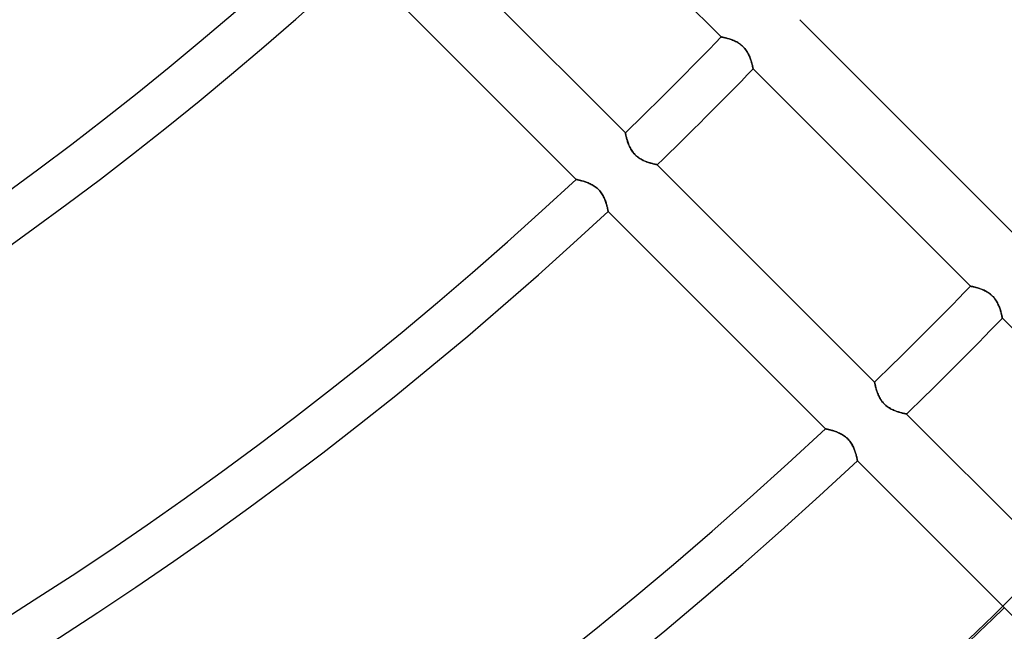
# Model space of a CAD drawing. Header units: millimetres. Extents: x -243 to 243, y -242 to 242.
# Tile 59 of 77: x 80 to 119, y -128 to -104. Entities that reach past the tile are written whole.
import ezdxf

# ---------------------------------------------------------------- set-up
doc = ezdxf.new("R2010")
doc.units = ezdxf.units.MM
doc.layers.add('MAIN-1', color=7, linetype='Continuous')

msp = doc.modelspace()

# ---------------------------------------------------------------- linework, layer by layer
at = {"layer": 'MAIN-1'}
for p, q in [((99.467, -95.67), (108.076, -104.278)), ((104.278, -108.076), (95.67, -99.467)), ((93.716, -101.31), (102.329, -109.923)), ((119.802, -112.207), (111.19, -103.595)), ((108.076, -104.278), (108.078, -104.279)), ((108.077, -104.279), (108.076, -104.278)), ((108.082, -104.28), (108.077, -104.279)), ((108.078, -104.279), (108.083, -104.28)), ((108.089, -104.281), (108.082, -104.28)), ((108.083, -104.28), (108.093, -104.282)), ((108.099, -104.283), (108.089, -104.281)), ((108.093, -104.282), (108.106, -104.284)), ((108.112, -104.286), (108.099, -104.283)), ((108.106, -104.284), (108.122, -104.288)), ((108.127, -104.289), (108.112, -104.286)), ((108.122, -104.288), (108.142, -104.292)), ((108.145, -104.293), (108.127, -104.289)), ((108.142, -104.292), (108.165, -104.297)), ((108.166, -104.297), (108.145, -104.293)), ((108.165, -104.297), (108.191, -104.303)), ((108.188, -104.302), (108.166, -104.297)), ((108.213, -104.308), (108.188, -104.302)), ((108.191, -104.303), (108.22, -104.309)), ((108.24, -104.314), (108.213, -104.308)), ((108.22, -104.309), (108.251, -104.317)), ((108.268, -104.321), (108.24, -104.314)), ((108.251, -104.317), (108.285, -104.326)), ((108.298, -104.329), (108.268, -104.321)), ((108.285, -104.326), (108.32, -104.335)), ((108.33, -104.338), (108.298, -104.329)), ((108.32, -104.335), (108.358, -104.346)), ((108.363, -104.347), (108.33, -104.338)), ((108.358, -104.346), (108.397, -104.357)), ((108.397, -104.358), (108.363, -104.347)), ((108.397, -104.357), (108.437, -104.37)), ((108.433, -104.369), (108.397, -104.358)), ((108.468, -104.381), (108.433, -104.369)), ((108.437, -104.37), (108.478, -104.384)), ((108.505, -104.395), (108.468, -104.381)), ((108.478, -104.384), (108.519, -104.4)), ((108.542, -104.409), (108.505, -104.395)), ((108.519, -104.4), (108.561, -104.417)), ((108.579, -104.424), (108.542, -104.409)), ((108.561, -104.417), (108.604, -104.435)), ((108.617, -104.441), (108.579, -104.424)), ((108.604, -104.435), (108.647, -104.455)), ((108.654, -104.459), (108.617, -104.441)), ((108.647, -104.455), (108.69, -104.478)), ((108.691, -104.478), (108.654, -104.459)), ((108.69, -104.478), (108.733, -104.502)), ((108.729, -104.499), (108.691, -104.478)), ((108.765, -104.522), (108.729, -104.499)), ((108.733, -104.502), (108.776, -104.528)), ((108.802, -104.546), (108.765, -104.522)), ((108.776, -104.528), (108.818, -104.557)), ((108.838, -104.572), (108.802, -104.546)), ((108.818, -104.557), (108.859, -104.588)), ((108.873, -104.599), (108.838, -104.572)), ((108.859, -104.588), (108.898, -104.621)), ((108.907, -104.628), (108.873, -104.599)), ((108.898, -104.621), (108.936, -104.655)), ((108.939, -104.659), (108.907, -104.628)), ((108.936, -104.655), (108.972, -104.692)), ((108.97, -104.691), (108.939, -104.659)), ((109, -104.724), (108.97, -104.691)), ((108.972, -104.692), (109.006, -104.731)), ((109.028, -104.758), (109, -104.724)), ((109.006, -104.731), (109.038, -104.772)), ((109.055, -104.794), (109.028, -104.758)), ((109.038, -104.772), (109.068, -104.813)), ((109.079, -104.83), (109.055, -104.794)), ((109.068, -104.813), (109.096, -104.856)), ((109.103, -104.867), (109.079, -104.83)), ((109.096, -104.856), (109.122, -104.899)), ((109.124, -104.904), (109.103, -104.867)), ((109.122, -104.899), (109.145, -104.942)), ((109.144, -104.941), (109.124, -104.904)), ((109.163, -104.978), (109.144, -104.941)), ((109.145, -104.942), (109.167, -104.985)), ((109.18, -105.015), (109.163, -104.978)), ((109.167, -104.985), (109.187, -105.028)), ((109.197, -105.052), (109.18, -105.015)), ((109.187, -105.028), (109.205, -105.071)), ((109.211, -105.088), (109.197, -105.052)), ((109.205, -105.071), (109.221, -105.113)), ((109.225, -105.124), (109.211, -105.088)), ((109.221, -105.113), (109.237, -105.155)), ((109.238, -105.16), (109.225, -105.124)), ((109.237, -105.155), (109.25, -105.195)), ((109.25, -105.195), (109.238, -105.16)), ((109.25, -105.195), (109.263, -105.234)), ((109.261, -105.23), (109.25, -105.195)), ((109.272, -105.263), (109.261, -105.23)), ((109.263, -105.234), (109.274, -105.272)), ((109.281, -105.295), (109.272, -105.263)), ((109.274, -105.272), (109.285, -105.308)), ((109.29, -105.326), (109.281, -105.295)), ((109.285, -105.308), (109.294, -105.342)), ((109.298, -105.356), (109.29, -105.326)), ((109.294, -105.342), (109.303, -105.375)), ((109.305, -105.384), (109.298, -105.356)), ((109.303, -105.375), (109.31, -105.405)), ((109.312, -105.41), (109.305, -105.384)), ((109.31, -105.405), (109.317, -105.432)), ((109.317, -105.434), (109.312, -105.41)), ((109.317, -105.432), (109.323, -105.457)), ((109.322, -105.457), (109.317, -105.434)), ((109.327, -105.476), (109.322, -105.457)), ((109.323, -105.457), (109.328, -105.48)), ((109.331, -105.494), (109.327, -105.476)), ((109.328, -105.48), (109.332, -105.499)), ((109.334, -105.509), (109.331, -105.494)), ((109.332, -105.499), (109.335, -105.515)), ((109.337, -105.522), (109.334, -105.509)), ((109.335, -105.515), (109.338, -105.528)), ((109.339, -105.532), (109.337, -105.522)), ((109.338, -105.528), (109.34, -105.537)), ((109.34, -105.539), (109.339, -105.532)), ((109.34, -105.537), (109.341, -105.543)), ((109.341, -105.543), (109.34, -105.539)), ((109.341, -105.543), (109.342, -105.544)), ((109.342, -105.544), (109.341, -105.543)), ((109.342, -105.544), (117.95, -114.153)), ((104.279, -108.077), (104.278, -108.076)), ((104.278, -108.076), (104.279, -108.078)), ((104.28, -108.082), (104.279, -108.077)), ((104.279, -108.078), (104.28, -108.083)), ((104.281, -108.089), (104.28, -108.082)), ((104.28, -108.083), (104.282, -108.093)), ((104.283, -108.099), (104.281, -108.089)), ((104.282, -108.093), (104.284, -108.106)), ((104.286, -108.112), (104.283, -108.099)), ((104.284, -108.106), (104.288, -108.122)), ((104.289, -108.127), (104.286, -108.112)), ((104.288, -108.122), (104.292, -108.142)), ((104.293, -108.145), (104.289, -108.127)), ((104.292, -108.142), (104.297, -108.165)), ((104.297, -108.166), (104.293, -108.145)), ((104.297, -108.165), (104.303, -108.191)), ((104.302, -108.188), (104.297, -108.166)), ((104.308, -108.213), (104.302, -108.188)), ((104.303, -108.191), (104.309, -108.22)), ((104.314, -108.24), (104.308, -108.213)), ((104.309, -108.22), (104.317, -108.251)), ((104.321, -108.268), (104.314, -108.24)), ((104.317, -108.251), (104.326, -108.285)), ((104.329, -108.298), (104.321, -108.268)), ((104.326, -108.285), (104.335, -108.32)), ((104.338, -108.33), (104.329, -108.298)), ((104.335, -108.32), (104.346, -108.358)), ((104.347, -108.363), (104.338, -108.33)), ((104.346, -108.358), (104.357, -108.397)), ((104.358, -108.397), (104.347, -108.363)), ((104.357, -108.397), (104.37, -108.437)), ((104.369, -108.433), (104.358, -108.397)), ((104.381, -108.468), (104.369, -108.433)), ((104.37, -108.437), (104.384, -108.478)), ((104.395, -108.505), (104.381, -108.468)), ((104.384, -108.478), (104.4, -108.519)), ((104.409, -108.542), (104.395, -108.505)), ((104.4, -108.519), (104.417, -108.561)), ((104.424, -108.579), (104.409, -108.542)), ((104.417, -108.561), (104.435, -108.604)), ((104.441, -108.617), (104.424, -108.579)), ((104.435, -108.604), (104.455, -108.647)), ((104.459, -108.654), (104.441, -108.617)), ((104.455, -108.647), (104.478, -108.69)), ((104.478, -108.691), (104.459, -108.654)), ((104.478, -108.69), (104.502, -108.733)), ((104.499, -108.729), (104.478, -108.691)), ((104.522, -108.765), (104.499, -108.729)), ((104.502, -108.733), (104.528, -108.776)), ((104.546, -108.802), (104.522, -108.765)), ((104.528, -108.776), (104.557, -108.818)), ((104.572, -108.838), (104.546, -108.802)), ((104.557, -108.818), (104.588, -108.859)), ((104.599, -108.873), (104.572, -108.838)), ((104.588, -108.859), (104.621, -108.898)), ((104.628, -108.907), (104.599, -108.873)), ((104.621, -108.898), (104.655, -108.936)), ((104.659, -108.939), (104.628, -108.907)), ((104.655, -108.936), (104.692, -108.972)), ((104.691, -108.97), (104.659, -108.939)), ((104.724, -109), (104.691, -108.97)), ((104.692, -108.972), (104.731, -109.006)), ((104.758, -109.028), (104.724, -109)), ((104.731, -109.006), (104.772, -109.038)), ((104.794, -109.055), (104.758, -109.028)), ((104.772, -109.038), (104.813, -109.068)), ((104.83, -109.079), (104.794, -109.055)), ((104.813, -109.068), (104.856, -109.096)), ((104.867, -109.103), (104.83, -109.079)), ((104.856, -109.096), (104.899, -109.122)), ((104.904, -109.124), (104.867, -109.103)), ((104.899, -109.122), (104.942, -109.145)), ((104.941, -109.144), (104.904, -109.124)), ((104.978, -109.163), (104.941, -109.144)), ((104.942, -109.145), (104.985, -109.167)), ((105.015, -109.18), (104.978, -109.163)), ((104.985, -109.167), (105.028, -109.187)), ((105.052, -109.197), (105.015, -109.18)), ((105.028, -109.187), (105.071, -109.205)), ((105.088, -109.211), (105.052, -109.197)), ((105.071, -109.205), (105.113, -109.221)), ((105.124, -109.225), (105.088, -109.211)), ((105.113, -109.221), (105.155, -109.237)), ((105.16, -109.238), (105.124, -109.225)), ((105.155, -109.237), (105.195, -109.25)), ((105.195, -109.25), (105.16, -109.238)), ((105.23, -109.261), (105.195, -109.25)), ((105.195, -109.25), (105.234, -109.263)), ((105.263, -109.272), (105.23, -109.261)), ((105.234, -109.263), (105.272, -109.274)), ((105.295, -109.281), (105.263, -109.272)), ((105.272, -109.274), (105.308, -109.285)), ((105.326, -109.29), (105.295, -109.281)), ((105.308, -109.285), (105.342, -109.294)), ((105.356, -109.298), (105.326, -109.29)), ((105.342, -109.294), (105.375, -109.303)), ((105.384, -109.305), (105.356, -109.298)), ((105.375, -109.303), (105.405, -109.31)), ((105.41, -109.312), (105.384, -109.305)), ((105.405, -109.31), (105.432, -109.317)), ((105.434, -109.317), (105.41, -109.312)), ((105.432, -109.317), (105.457, -109.323)), ((105.457, -109.322), (105.434, -109.317)), ((105.476, -109.327), (105.457, -109.322)), ((105.457, -109.323), (105.48, -109.328)), ((105.494, -109.331), (105.476, -109.327)), ((105.48, -109.328), (105.499, -109.332)), ((105.509, -109.334), (105.494, -109.331)), ((105.499, -109.332), (105.515, -109.335)), ((105.522, -109.337), (105.509, -109.334)), ((105.515, -109.335), (105.528, -109.338)), ((105.532, -109.339), (105.522, -109.337)), ((105.528, -109.338), (105.537, -109.34)), ((105.539, -109.34), (105.532, -109.339)), ((105.537, -109.34), (105.543, -109.341)), ((105.543, -109.341), (105.539, -109.34)), ((105.544, -109.342), (105.543, -109.341)), ((105.543, -109.341), (105.544, -109.342)), ((114.153, -117.95), (105.544, -109.342)), ((102.329, -109.923), (102.331, -109.924)), ((102.331, -109.924), (102.329, -109.923)), ((102.331, -109.924), (102.336, -109.925)), ((102.336, -109.925), (102.331, -109.924)), ((102.336, -109.925), (102.344, -109.926)), ((102.344, -109.926), (102.336, -109.925)), ((102.344, -109.926), (102.355, -109.929)), ((102.356, -109.929), (102.344, -109.926)), ((102.355, -109.929), (102.37, -109.932)), ((102.371, -109.932), (102.356, -109.929)), ((102.37, -109.932), (102.388, -109.936)), ((102.388, -109.936), (102.371, -109.932)), ((102.388, -109.936), (102.408, -109.941)), ((102.409, -109.941), (102.388, -109.936)), ((102.408, -109.941), (102.431, -109.946)), ((102.432, -109.947), (102.409, -109.941)), ((102.431, -109.946), (102.457, -109.952)), ((102.458, -109.953), (102.432, -109.947)), ((102.457, -109.952), (102.485, -109.959)), ((102.486, -109.96), (102.458, -109.953)), ((102.485, -109.959), (102.515, -109.967)), ((102.516, -109.968), (102.486, -109.96)), ((102.515, -109.967), (102.546, -109.976)), ((102.548, -109.976), (102.516, -109.968)), ((102.546, -109.976), (102.58, -109.985)), ((102.582, -109.986), (102.548, -109.976)), ((102.58, -109.985), (102.615, -109.996)), ((102.617, -109.997), (102.582, -109.986)), ((102.615, -109.996), (102.651, -110.007)), ((102.654, -110.008), (102.617, -109.997)), ((102.651, -110.007), (102.689, -110.02)), ((102.692, -110.021), (102.654, -110.008)), ((102.689, -110.02), (102.727, -110.033)), ((102.73, -110.034), (102.692, -110.021)), ((102.727, -110.033), (102.766, -110.047)), ((102.769, -110.049), (102.73, -110.034)), ((102.766, -110.047), (102.805, -110.063)), ((102.809, -110.064), (102.769, -110.049)), ((102.805, -110.063), (102.844, -110.08)), ((102.848, -110.082), (102.809, -110.064)), ((102.844, -110.08), (102.884, -110.098)), ((102.888, -110.1), (102.848, -110.082)), ((102.884, -110.098), (102.925, -110.118)), ((102.928, -110.12), (102.888, -110.1)), ((102.925, -110.118), (102.965, -110.139)), ((102.968, -110.141), (102.928, -110.12)), ((102.965, -110.139), (103.005, -110.162)), ((103.008, -110.164), (102.968, -110.141)), ((103.005, -110.162), (103.045, -110.187)), ((103.047, -110.189), (103.008, -110.164)), ((103.045, -110.187), (103.084, -110.214)), ((103.086, -110.216), (103.047, -110.189)), ((103.084, -110.214), (103.122, -110.243)), ((103.124, -110.244), (103.086, -110.216)), ((103.122, -110.243), (103.159, -110.274)), ((103.16, -110.275), (103.124, -110.244)), ((103.159, -110.274), (103.195, -110.306)), ((103.195, -110.307), (103.16, -110.275)), ((103.195, -110.306), (103.229, -110.34)), ((103.229, -110.34), (103.195, -110.307)), ((103.229, -110.34), (103.261, -110.375)), ((103.261, -110.375), (103.229, -110.34)), ((103.261, -110.375), (103.292, -110.413)), ((103.291, -110.412), (103.261, -110.375)), ((103.319, -110.45), (103.291, -110.412)), ((103.292, -110.413), (103.321, -110.451)), ((103.346, -110.488), (103.319, -110.45)), ((103.321, -110.451), (103.347, -110.491)), ((103.37, -110.527), (103.346, -110.488)), ((103.347, -110.491), (103.372, -110.53)), ((103.393, -110.567), (103.37, -110.527)), ((103.372, -110.53), (103.395, -110.571)), ((103.414, -110.606), (103.393, -110.567)), ((103.395, -110.571), (103.416, -110.611)), ((103.433, -110.646), (103.414, -110.606)), ((103.416, -110.611), (103.436, -110.651)), ((103.451, -110.685), (103.433, -110.646)), ((103.436, -110.651), (103.453, -110.692)), ((103.467, -110.724), (103.451, -110.685)), ((103.453, -110.692), (103.47, -110.731)), ((103.482, -110.763), (103.467, -110.724)), ((103.47, -110.731), (103.485, -110.771)), ((103.496, -110.802), (103.482, -110.763)), ((103.485, -110.771), (103.498, -110.809)), ((103.508, -110.839), (103.496, -110.802)), ((103.498, -110.809), (103.511, -110.847)), ((103.52, -110.876), (103.508, -110.839)), ((103.511, -110.847), (103.522, -110.883)), ((103.531, -110.912), (103.52, -110.876)), ((103.522, -110.883), (103.532, -110.918)), ((103.54, -110.946), (103.531, -110.912)), ((103.532, -110.918), (103.542, -110.952)), ((103.549, -110.979), (103.54, -110.946)), ((103.542, -110.952), (103.55, -110.984)), ((103.557, -111.01), (103.549, -110.979)), ((103.55, -110.984), (103.558, -111.014)), ((103.564, -111.039), (103.557, -111.01)), ((103.558, -111.014), (103.564, -111.042)), ((103.57, -111.066), (103.564, -111.039)), ((103.564, -111.042), (103.571, -111.069)), ((103.576, -111.091), (103.57, -111.066)), ((103.571, -111.069), (103.576, -111.093)), ((103.58, -111.114), (103.576, -111.091)), ((103.576, -111.093), (103.581, -111.115)), ((103.584, -111.133), (103.58, -111.114)), ((103.581, -111.115), (103.585, -111.134)), ((103.588, -111.15), (103.584, -111.133)), ((103.585, -111.134), (103.588, -111.151)), ((103.591, -111.164), (103.588, -111.15)), ((103.588, -111.151), (103.591, -111.165)), ((103.593, -111.175), (103.591, -111.164)), ((103.591, -111.165), (103.593, -111.176)), ((103.594, -111.183), (103.593, -111.175)), ((103.593, -111.176), (103.594, -111.183)), ((103.594, -111.183), (103.595, -111.188)), ((103.595, -111.188), (103.594, -111.183)), ((103.595, -111.188), (103.595, -111.19)), ((103.595, -111.19), (103.595, -111.188)), ((103.595, -111.19), (112.207, -119.802)), ((117.95, -114.153), (117.952, -114.153)), ((117.951, -114.153), (117.95, -114.153)), ((117.956, -114.154), (117.951, -114.153)), ((117.952, -114.153), (117.957, -114.154)), ((117.963, -114.155), (117.956, -114.154)), ((117.957, -114.154), (117.967, -114.156)), ((117.973, -114.157), (117.963, -114.155)), ((117.967, -114.156), (117.98, -114.158)), ((117.986, -114.16), (117.973, -114.157)), ((117.98, -114.158), (117.996, -114.162)), ((118.001, -114.163), (117.986, -114.16)), ((117.996, -114.162), (118.016, -114.166)), ((118.019, -114.167), (118.001, -114.163)), ((118.016, -114.166), (118.039, -114.171)), ((118.04, -114.171), (118.019, -114.167)), ((118.039, -114.171), (118.065, -114.177)), ((118.062, -114.176), (118.04, -114.171)), ((118.087, -114.182), (118.062, -114.176)), ((118.065, -114.177), (118.094, -114.184)), ((118.114, -114.188), (118.087, -114.182)), ((118.094, -114.184), (118.125, -114.191)), ((118.142, -114.195), (118.114, -114.188)), ((118.125, -114.191), (118.159, -114.2)), ((118.173, -114.203), (118.142, -114.195)), ((118.159, -114.2), (118.195, -114.209)), ((118.204, -114.212), (118.173, -114.203)), ((118.195, -114.209), (118.232, -114.22)), ((118.237, -114.222), (118.204, -114.212)), ((118.232, -114.22), (118.271, -114.232)), ((118.272, -114.232), (118.237, -114.222)), ((118.271, -114.232), (118.311, -114.245)), ((118.307, -114.243), (118.272, -114.232)), ((118.343, -114.255), (118.307, -114.243)), ((118.311, -114.245), (118.352, -114.259)), ((118.379, -114.269), (118.343, -114.255)), ((118.352, -114.259), (118.393, -114.274)), ((118.416, -114.283), (118.379, -114.269)), ((118.393, -114.274), (118.436, -114.291)), ((118.453, -114.299), (118.416, -114.283)), ((118.436, -114.291), (118.478, -114.309)), ((118.491, -114.315), (118.453, -114.299)), ((118.478, -114.309), (118.521, -114.33)), ((118.528, -114.333), (118.491, -114.315)), ((118.521, -114.33), (118.564, -114.352)), ((118.565, -114.352), (118.528, -114.333)), ((118.564, -114.352), (118.607, -114.376)), ((118.603, -114.373), (118.565, -114.352)), ((118.64, -114.396), (118.603, -114.373)), ((118.607, -114.376), (118.65, -114.402)), ((118.676, -114.42), (118.64, -114.396)), ((118.65, -114.402), (118.692, -114.431)), ((118.712, -114.446), (118.676, -114.42)), ((118.692, -114.431), (118.733, -114.462)), ((118.747, -114.473), (118.712, -114.446)), ((118.733, -114.462), (118.772, -114.495)), ((118.781, -114.503), (118.747, -114.473)), ((118.772, -114.495), (118.81, -114.53)), ((118.813, -114.533), (118.781, -114.503)), ((118.81, -114.53), (118.846, -114.566)), ((118.844, -114.565), (118.813, -114.533)), ((118.874, -114.598), (118.844, -114.565)), ((118.846, -114.566), (118.88, -114.605)), ((118.902, -114.632), (118.874, -114.598)), ((118.88, -114.605), (118.912, -114.646)), ((118.929, -114.668), (118.902, -114.632)), ((118.912, -114.646), (118.942, -114.687)), ((118.954, -114.704), (118.929, -114.668)), ((118.942, -114.687), (118.97, -114.73)), ((118.977, -114.741), (118.954, -114.704)), ((118.97, -114.73), (118.996, -114.773)), ((118.999, -114.778), (118.977, -114.741)), ((118.996, -114.773), (119.019, -114.816)), ((119.019, -114.815), (118.999, -114.778)), ((119.037, -114.852), (119.019, -114.815)), ((119.019, -114.816), (119.041, -114.859)), ((119.055, -114.889), (119.037, -114.852)), ((119.041, -114.859), (119.061, -114.903)), ((119.071, -114.926), (119.055, -114.889)), ((119.061, -114.903), (119.079, -114.945)), ((119.086, -114.962), (119.071, -114.926)), ((119.079, -114.945), (119.096, -114.988)), ((119.1, -114.998), (119.086, -114.962)), ((119.096, -114.988), (119.111, -115.029)), ((119.113, -115.034), (119.1, -114.998)), ((119.111, -115.029), (119.125, -115.069)), ((119.125, -115.069), (119.113, -115.034)), ((119.125, -115.069), (119.137, -115.108)), ((119.136, -115.104), (119.125, -115.069)), ((119.146, -115.137), (119.136, -115.104)), ((119.137, -115.108), (119.149, -115.146)), ((119.155, -115.169), (119.146, -115.137)), ((119.149, -115.146), (119.159, -115.182)), ((119.164, -115.201), (119.155, -115.169)), ((119.159, -115.182), (119.168, -115.216)), ((119.172, -115.23), (119.164, -115.201)), ((119.168, -115.216), (119.177, -115.249)), ((119.179, -115.258), (119.172, -115.23)), ((119.177, -115.249), (119.184, -115.279)), ((119.186, -115.284), (119.179, -115.258)), ((119.184, -115.279), (119.191, -115.306)), ((119.191, -115.308), (119.186, -115.284)), ((119.191, -115.306), (119.197, -115.331)), ((119.197, -115.331), (119.191, -115.308)), ((119.197, -115.331), (119.202, -115.354)), ((119.201, -115.351), (119.197, -115.331)), ((119.205, -115.368), (119.201, -115.351)), ((119.202, -115.354), (119.206, -115.373)), ((119.208, -115.383), (119.205, -115.368)), ((119.206, -115.373), (119.209, -115.389)), ((119.211, -115.396), (119.208, -115.383)), ((119.209, -115.389), (119.212, -115.402)), ((119.213, -115.406), (119.211, -115.396)), ((119.212, -115.402), (119.214, -115.411)), ((119.214, -115.413), (119.213, -115.406)), ((119.214, -115.411), (119.215, -115.417)), ((119.215, -115.417), (119.214, -115.413)), ((119.215, -115.417), (119.216, -115.418)), ((119.216, -115.418), (119.215, -115.417)), ((119.216, -115.418), (127.824, -124.026)), ((114.153, -117.951), (114.153, -117.95)), ((114.153, -117.95), (114.153, -117.952)), ((114.154, -117.956), (114.153, -117.951)), ((114.153, -117.952), (114.154, -117.957)), ((114.155, -117.963), (114.154, -117.956)), ((114.154, -117.957), (114.156, -117.967)), ((114.157, -117.973), (114.155, -117.963)), ((114.156, -117.967), (114.158, -117.98)), ((114.16, -117.986), (114.157, -117.973)), ((114.158, -117.98), (114.162, -117.996)), ((114.163, -118.001), (114.16, -117.986)), ((114.162, -117.996), (114.166, -118.016)), ((114.167, -118.019), (114.163, -118.001)), ((114.166, -118.016), (114.171, -118.039)), ((114.171, -118.04), (114.167, -118.019)), ((114.171, -118.039), (114.177, -118.065)), ((114.176, -118.062), (114.171, -118.04)), ((114.182, -118.087), (114.176, -118.062)), ((114.177, -118.065), (114.184, -118.094)), ((114.188, -118.114), (114.182, -118.087)), ((114.184, -118.094), (114.191, -118.125)), ((114.195, -118.142), (114.188, -118.114)), ((114.191, -118.125), (114.2, -118.159)), ((114.203, -118.173), (114.195, -118.142)), ((114.2, -118.159), (114.209, -118.195)), ((114.212, -118.204), (114.203, -118.173)), ((114.209, -118.195), (114.22, -118.232)), ((114.222, -118.237), (114.212, -118.204)), ((114.22, -118.232), (114.232, -118.271)), ((114.232, -118.272), (114.222, -118.237)), ((114.232, -118.271), (114.245, -118.311)), ((114.243, -118.307), (114.232, -118.272)), ((114.255, -118.343), (114.243, -118.307)), ((114.245, -118.311), (114.259, -118.352)), ((114.269, -118.379), (114.255, -118.343)), ((114.259, -118.352), (114.274, -118.393)), ((114.283, -118.416), (114.269, -118.379)), ((114.274, -118.393), (114.291, -118.436)), ((114.299, -118.453), (114.283, -118.416)), ((114.291, -118.436), (114.309, -118.478)), ((114.315, -118.491), (114.299, -118.453)), ((114.309, -118.478), (114.33, -118.521)), ((114.333, -118.528), (114.315, -118.491)), ((114.33, -118.521), (114.352, -118.564)), ((114.352, -118.565), (114.333, -118.528)), ((114.352, -118.564), (114.376, -118.607)), ((114.373, -118.603), (114.352, -118.565)), ((114.396, -118.64), (114.373, -118.603)), ((114.376, -118.607), (114.402, -118.65)), ((114.42, -118.676), (114.396, -118.64)), ((114.402, -118.65), (114.431, -118.692)), ((114.446, -118.712), (114.42, -118.676)), ((114.431, -118.692), (114.462, -118.733)), ((114.473, -118.747), (114.446, -118.712)), ((114.462, -118.733), (114.495, -118.772)), ((114.503, -118.781), (114.473, -118.747)), ((114.495, -118.772), (114.53, -118.81)), ((114.533, -118.813), (114.503, -118.781)), ((114.53, -118.81), (114.566, -118.846)), ((114.565, -118.844), (114.533, -118.813)), ((114.598, -118.874), (114.565, -118.844)), ((114.566, -118.846), (114.605, -118.88)), ((114.632, -118.902), (114.598, -118.874)), ((114.605, -118.88), (114.646, -118.912)), ((114.668, -118.929), (114.632, -118.902)), ((114.646, -118.912), (114.687, -118.942)), ((114.704, -118.954), (114.668, -118.929)), ((114.687, -118.942), (114.73, -118.97)), ((114.741, -118.977), (114.704, -118.954)), ((114.73, -118.97), (114.773, -118.996)), ((114.778, -118.999), (114.741, -118.977)), ((114.773, -118.996), (114.816, -119.019)), ((114.815, -119.019), (114.778, -118.999)), ((114.852, -119.037), (114.815, -119.019)), ((114.816, -119.019), (114.859, -119.041)), ((114.889, -119.055), (114.852, -119.037)), ((114.859, -119.041), (114.903, -119.061)), ((114.926, -119.071), (114.889, -119.055)), ((114.903, -119.061), (114.945, -119.079)), ((114.962, -119.086), (114.926, -119.071)), ((114.945, -119.079), (114.988, -119.096)), ((114.998, -119.1), (114.962, -119.086)), ((114.988, -119.096), (115.029, -119.111)), ((115.034, -119.113), (114.998, -119.1)), ((115.029, -119.111), (115.069, -119.125)), ((115.069, -119.125), (115.034, -119.113)), ((115.104, -119.136), (115.069, -119.125)), ((115.069, -119.125), (115.108, -119.137)), ((115.137, -119.146), (115.104, -119.136)), ((115.108, -119.137), (115.146, -119.149)), ((115.169, -119.155), (115.137, -119.146)), ((115.146, -119.149), (115.182, -119.159)), ((115.201, -119.164), (115.169, -119.155)), ((115.182, -119.159), (115.216, -119.168)), ((115.23, -119.172), (115.201, -119.164)), ((115.216, -119.168), (115.249, -119.177)), ((115.258, -119.179), (115.23, -119.172)), ((115.249, -119.177), (115.279, -119.184)), ((115.284, -119.186), (115.258, -119.179)), ((115.279, -119.184), (115.306, -119.191)), ((115.308, -119.191), (115.284, -119.186)), ((115.306, -119.191), (115.331, -119.197)), ((115.331, -119.197), (115.308, -119.191)), ((115.351, -119.201), (115.331, -119.197)), ((115.331, -119.197), (115.354, -119.202)), ((115.368, -119.205), (115.351, -119.201)), ((115.354, -119.202), (115.373, -119.206)), ((115.383, -119.208), (115.368, -119.205)), ((115.373, -119.206), (115.389, -119.209)), ((115.396, -119.211), (115.383, -119.208)), ((115.389, -119.209), (115.402, -119.212)), ((115.406, -119.213), (115.396, -119.211)), ((115.402, -119.212), (115.411, -119.214)), ((115.413, -119.214), (115.406, -119.213)), ((115.411, -119.214), (115.417, -119.215)), ((115.417, -119.215), (115.413, -119.214)), ((115.418, -119.216), (115.417, -119.215)), ((115.417, -119.215), (115.418, -119.216)), ((124.026, -127.824), (115.418, -119.216)), ((112.207, -119.802), (112.209, -119.802)), ((112.209, -119.802), (112.207, -119.802)), ((112.209, -119.802), (112.214, -119.803)), ((112.214, -119.803), (112.209, -119.802)), ((112.214, -119.803), (112.222, -119.805)), ((112.223, -119.805), (112.214, -119.803)), ((112.222, -119.805), (112.234, -119.807)), ((112.234, -119.807), (112.223, -119.805)), ((112.234, -119.807), (112.248, -119.811)), ((112.249, -119.811), (112.234, -119.807)), ((112.248, -119.811), (112.266, -119.814)), ((112.267, -119.815), (112.249, -119.811)), ((112.266, -119.814), (112.286, -119.819)), ((112.287, -119.819), (112.267, -119.815)), ((112.286, -119.819), (112.31, -119.825)), ((112.311, -119.825), (112.287, -119.819)), ((112.31, -119.825), (112.335, -119.831)), ((112.337, -119.831), (112.311, -119.825)), ((112.335, -119.831), (112.363, -119.838)), ((112.365, -119.838), (112.337, -119.831)), ((112.363, -119.838), (112.393, -119.845)), ((112.395, -119.846), (112.365, -119.838)), ((112.393, -119.845), (112.425, -119.854)), ((112.427, -119.855), (112.395, -119.846)), ((112.425, -119.854), (112.458, -119.864)), ((112.46, -119.864), (112.427, -119.855)), ((112.458, -119.864), (112.493, -119.874)), ((112.496, -119.875), (112.46, -119.864)), ((112.493, -119.874), (112.53, -119.885)), ((112.532, -119.886), (112.496, -119.875)), ((112.53, -119.885), (112.567, -119.898)), ((112.57, -119.899), (112.532, -119.886)), ((112.567, -119.898), (112.605, -119.911)), ((112.608, -119.912), (112.57, -119.899)), ((112.605, -119.911), (112.644, -119.925)), ((112.647, -119.927), (112.608, -119.912)), ((112.644, -119.925), (112.683, -119.941)), ((112.687, -119.943), (112.647, -119.927)), ((112.683, -119.941), (112.723, -119.958)), ((112.727, -119.96), (112.687, -119.943)), ((112.723, -119.958), (112.763, -119.976)), ((112.766, -119.978), (112.727, -119.96)), ((112.763, -119.976), (112.803, -119.996)), ((112.806, -119.998), (112.766, -119.978)), ((112.803, -119.996), (112.843, -120.017)), ((112.846, -120.019), (112.806, -119.998)), ((112.843, -120.017), (112.883, -120.04)), ((112.886, -120.042), (112.846, -120.019)), ((112.883, -120.04), (112.923, -120.065)), ((112.925, -120.067), (112.886, -120.042)), ((112.923, -120.065), (112.962, -120.092)), ((112.964, -120.094), (112.925, -120.067)), ((112.962, -120.092), (113, -120.121)), ((113.002, -120.122), (112.964, -120.094)), ((113, -120.121), (113.037, -120.152)), ((113.038, -120.153), (113.002, -120.122)), ((113.037, -120.152), (113.073, -120.184)), ((113.073, -120.185), (113.038, -120.153)), ((113.073, -120.184), (113.107, -120.218)), ((113.107, -120.218), (113.073, -120.185)), ((113.107, -120.218), (113.139, -120.254)), ((113.139, -120.253), (113.107, -120.218)), ((113.169, -120.29), (113.139, -120.253)), ((113.139, -120.254), (113.17, -120.291)), ((113.198, -120.328), (113.169, -120.29)), ((113.17, -120.291), (113.199, -120.329)), ((113.224, -120.366), (113.198, -120.328)), ((113.199, -120.329), (113.225, -120.369)), ((113.248, -120.406), (113.224, -120.366)), ((113.225, -120.369), (113.25, -120.409)), ((113.271, -120.445), (113.248, -120.406)), ((113.25, -120.409), (113.273, -120.449)), ((113.292, -120.485), (113.271, -120.445)), ((113.273, -120.449), (113.294, -120.489)), ((113.311, -120.524), (113.292, -120.485)), ((113.294, -120.489), (113.314, -120.53)), ((113.329, -120.564), (113.311, -120.524)), ((113.314, -120.53), (113.331, -120.57)), ((113.345, -120.603), (113.329, -120.564)), ((113.331, -120.57), (113.348, -120.61)), ((113.36, -120.642), (113.345, -120.603)), ((113.348, -120.61), (113.363, -120.649)), ((113.374, -120.68), (113.36, -120.642)), ((113.363, -120.649), (113.376, -120.687)), ((113.386, -120.717), (113.374, -120.68)), ((113.376, -120.687), (113.389, -120.725)), ((113.398, -120.754), (113.386, -120.717)), ((113.389, -120.725), (113.4, -120.761)), ((113.409, -120.79), (113.398, -120.754)), ((113.4, -120.761), (113.41, -120.796)), ((113.418, -120.824), (113.409, -120.79)), ((113.41, -120.796), (113.42, -120.83)), ((113.427, -120.857), (113.418, -120.824)), ((113.42, -120.83), (113.428, -120.862)), ((113.435, -120.888), (113.427, -120.857)), ((113.428, -120.862), (113.436, -120.892)), ((113.442, -120.918), (113.435, -120.888)), ((113.436, -120.892), (113.443, -120.921)), ((113.448, -120.945), (113.442, -120.918)), ((113.443, -120.921), (113.449, -120.947)), ((113.454, -120.969), (113.448, -120.945)), ((113.449, -120.947), (113.454, -120.971)), ((113.458, -120.992), (113.454, -120.969)), ((113.454, -120.971), (113.459, -120.993)), ((113.463, -121.012), (113.458, -120.992)), ((113.459, -120.993), (113.463, -121.012)), ((113.463, -121.012), (113.466, -121.029)), ((113.466, -121.029), (113.463, -121.012)), ((113.466, -121.029), (113.469, -121.043)), ((113.469, -121.043), (113.466, -121.029)), ((113.469, -121.043), (113.471, -121.054)), ((113.471, -121.054), (113.469, -121.043)), ((113.471, -121.054), (113.473, -121.062)), ((113.473, -121.062), (113.471, -121.054)), ((113.473, -121.062), (113.473, -121.066)), ((113.473, -121.066), (113.473, -121.062)), ((113.473, -121.066), (113.474, -121.068)), ((113.474, -121.068), (113.473, -121.066)), ((113.474, -121.068), (122.085, -129.679))]:
    msp.add_line(p, q, dxfattribs=at)
for radius, start, end in [(180, 270.00002, 89.99998), (179, 270.00002, 89.99998), (189, 179.99998, 0), (188, 179.99998, 0), (180, 270.00002, 0), (179, 270.00002, 0), (122.257, 227.51749, 312.48255), (124.047, 227.48111, 312.51887), (136.219, 227.25932, 312.74072), (138.009, 227.22998, 312.77006), (150.181, 313.97556, 316.0244), (151.971, 313.98765, 316.01237), (150.181, 227.04915, 312.95083), (151.971, 227.02503, 312.975), (164.143, 314.06271, 315.93725), (165.933, 314.07285, 315.92717), (164.143, 226.8748, 313.12523), (165.933, 226.85458, 313.14546)]:
    msp.add_arc((0, 0), radius, start, end, dxfattribs=at)
for centre, major_axis, start_param, end_param in [((-31.802, 43.271), (134.042, -184.493), 0, 0.314159), ((-31.326, 43.617), (-134.042, 184.493), -3.141593, -3.024062)]:
    msp.add_ellipse(centre, major_axis=major_axis, ratio=0.809017, start_param=start_param, end_param=end_param, dxfattribs=at)

doc.saveas('drawing.dxf')
